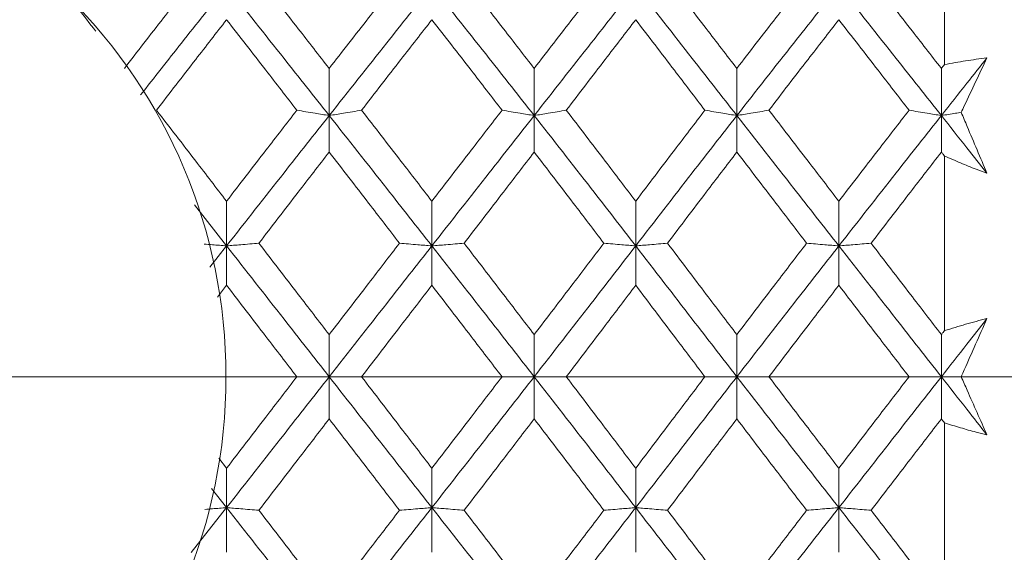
# Model space of a CAD drawing. Header units: inches. Extents: x 1 to 19.9, y 2.6 to 16.1.
# Tile 64 of 70: x 18.296 to 18.643, y 9.5 to 9.688. Entities that reach past the tile are written whole.
import ezdxf

# ---------------------------------------------------------------- set-up
doc = ezdxf.new("R2010")
doc.units = ezdxf.units.IN
doc.header["$MEASUREMENT"] = 0
doc.linetypes.add('CENTERX2', pattern=[0.8, 0.5, -0.1, 0.1, -0.1])
doc.layers.add('SLD-0', color=7, linetype='Continuous')

msp = doc.modelspace()

# ---------------------------------------------------------------- linework, layer by layer
at = {"color": 7, "linetype": 'Continuous', "lineweight": 15}
for p, q in [((18.62216, 9.73279), (18.62216, 9.67219)), ((18.40513, 9.65419), (18.40513, 9.67079)), ((18.47744, 9.65419), (18.47744, 9.67079)), ((18.54893, 9.65419), (18.54893, 9.67079)), ((18.62108, 9.65419), (18.62108, 9.67079)), ((18.40513, 9.65419), (18.40513, 9.64132)), ((18.47744, 9.65419), (18.47744, 9.64132)), ((18.54893, 9.65419), (18.54893, 9.64132)), ((18.62108, 9.65419), (18.62108, 9.64132)), ((18.62216, 9.63992), (18.62216, 9.57834)), ((18.35759, 9.6227), (18.36894, 9.60823)), ((18.36894, 9.60823), (18.36894, 9.62398)), ((18.44135, 9.60823), (18.44135, 9.62398)), ((18.51326, 9.60823), (18.51326, 9.62398)), ((18.58491, 9.60823), (18.58491, 9.62398)), ((18.36305, 9.60071), (18.36894, 9.60823)), ((18.36894, 9.60823), (18.36894, 9.59434)), ((18.44135, 9.60823), (18.44135, 9.59434)), ((18.51326, 9.60823), (18.51326, 9.59434)), ((18.58491, 9.60823), (18.58491, 9.59434)), ((18.36569, 9.5901), (18.36894, 9.59434)), ((18.40513, 9.56207), (18.40513, 9.57693)), ((18.47744, 9.56207), (18.47744, 9.57693)), ((18.54893, 9.56207), (18.54893, 9.57693)), ((18.62108, 9.56207), (18.62108, 9.57693)), ((18.40513, 9.56207), (18.40513, 9.54722)), ((18.47744, 9.56207), (18.47744, 9.54722)), ((18.54893, 9.56207), (18.54893, 9.54722)), ((18.62108, 9.56207), (18.62108, 9.54722)), ((18.62216, 9.54581), (18.62216, 9.48423)), ((18.36618, 9.53341), (18.36894, 9.52981)), ((18.36894, 9.51592), (18.36894, 9.52981)), ((18.44135, 9.51592), (18.44135, 9.52981)), ((18.51326, 9.51592), (18.51326, 9.52981)), ((18.58491, 9.51592), (18.58491, 9.52981)), ((18.36361, 9.52272), (18.36894, 9.51592)), ((18.3565, 9.50006), (18.36894, 9.51592)), ((18.36894, 9.51592), (18.36894, 9.50017)), ((18.44135, 9.51592), (18.44135, 9.50017)), ((18.51326, 9.51592), (18.51326, 9.50017)), ((18.58491, 9.51592), (18.58491, 9.50017))]:
    msp.add_line(p, q, dxfattribs=at)
msp.add_circle((18.17975, 9.56207), 0.18898, dxfattribs=at)
for points, knots in [([(18.30839, 9.70261), (18.31295, 9.69669), (18.31773, 9.69048), (18.32254, 9.68424), (18.32277, 9.68395)], [0, 0, 0, 0, 0.952501, 1, 1, 1, 1]), ([(18.3329, 9.67079), (18.33749, 9.67675), (18.3457, 9.68739), (18.35393, 9.69796), (18.35755, 9.70261)], [0, 0, 0, 0, 0.559485, 1, 1, 1, 1]), ([(18.38033, 9.70261), (18.38496, 9.69669), (18.39323, 9.68611), (18.40149, 9.67547), (18.40513, 9.67079)], [0, 0, 0, 0, 0.559867, 1, 1, 1, 1]), ([(18.40513, 9.67079), (18.40977, 9.67675), (18.41804, 9.68738), (18.4263, 9.69796), (18.42994, 9.70261)], [0, 0, 0, 0, 0.560066, 1, 1, 1, 1]), ([(18.45275, 9.70261), (18.45736, 9.69669), (18.4656, 9.68611), (18.47383, 9.67547), (18.47744, 9.67079)], [0, 0, 0, 0, 0.560447, 1, 1, 1, 1]), ([(18.47744, 9.67079), (18.48204, 9.67675), (18.49024, 9.68738), (18.49842, 9.69796), (18.50201, 9.70261)], [0, 0, 0, 0, 0.560645, 1, 1, 1, 1]), ([(18.52448, 9.70261), (18.52903, 9.69669), (18.53717, 9.6861), (18.54533, 9.67548), (18.54893, 9.67079)], [0, 0, 0, 0, 0.559215, 1, 1, 1, 1]), ([(18.54893, 9.67079), (18.55351, 9.67675), (18.5617, 9.68739), (18.56992, 9.69795), (18.57354, 9.70261)], [0, 0, 0, 0, 0.559413, 1, 1, 1, 1]), ([(18.59629, 9.70261), (18.60091, 9.69669), (18.60917, 9.68611), (18.61744, 9.67547), (18.62108, 9.67079)], [0, 0, 0, 0, 0.559794, 1, 1, 1, 1]), ([(18.3386, 9.66144), (18.34341, 9.66756), (18.35351, 9.68041), (18.36363, 9.69314), (18.36894, 9.6998)], [0, 0, 0, 0, 0.47635, 1, 1, 1, 1]), ([(18.36894, 9.6998), (18.37569, 9.69132), (18.38775, 9.67617), (18.39982, 9.66091), (18.40513, 9.65419)], [0, 0, 0, 0, 0.559738, 1, 1, 1, 1]), ([(18.40513, 9.65419), (18.4119, 9.66274), (18.42397, 9.67799), (18.43604, 9.69314), (18.44135, 9.6998)], [0, 0, 0, 0, 0.560166, 1, 1, 1, 1]), ([(18.44135, 9.6998), (18.4481, 9.69131), (18.46015, 9.67618), (18.47216, 9.66091), (18.47744, 9.65419)], [0, 0, 0, 0, 0.560594, 1, 1, 1, 1]), ([(18.47744, 9.65419), (18.48415, 9.66274), (18.49612, 9.67798), (18.50804, 9.69314), (18.51326, 9.6998)], [0, 0, 0, 0, 0.5610212, 1, 1, 1, 1]), ([(18.51326, 9.6998), (18.5199, 9.69132), (18.53176, 9.67616), (18.54368, 9.66092), (18.54893, 9.65419)], [0, 0, 0, 0, 0.559075, 1, 1, 1, 1]), ([(18.54893, 9.65419), (18.55562, 9.66274), (18.5676, 9.67801), (18.57961, 9.69313), (18.58491, 9.6998)], [0, 0, 0, 0, 0.559203, 1, 1, 1, 1]), ([(18.58491, 9.6998), (18.59165, 9.69132), (18.6037, 9.67616), (18.61576, 9.66091), (18.62108, 9.65419)], [0, 0, 0, 0, 0.5596306, 1, 1, 1, 1]), ([(18.34423, 9.65607), (18.34883, 9.66205), (18.35706, 9.67272), (18.3653, 9.68332), (18.36894, 9.68799)], [0, 0, 0, 0, 0.559577, 1, 1, 1, 1]), ([(18.36894, 9.68799), (18.37356, 9.68205), (18.38181, 9.67143), (18.39008, 9.66077), (18.39371, 9.65607)], [0, 0, 0, 0, 0.559775, 1, 1, 1, 1]), ([(18.41655, 9.65607), (18.42119, 9.66205), (18.42945, 9.67271), (18.43772, 9.68332), (18.44135, 9.68799)], [0, 0, 0, 0, 0.560157, 1, 1, 1, 1]), ([(18.44135, 9.68799), (18.44597, 9.68205), (18.45423, 9.67144), (18.46246, 9.66077), (18.46609, 9.65607)], [0, 0, 0, 0, 0.5603557, 1, 1, 1, 1]), ([(18.48877, 9.65607), (18.49335, 9.66205), (18.50153, 9.6727), (18.50968, 9.68333), (18.51326, 9.68799)], [0, 0, 0, 0, 0.560736, 1, 1, 1, 1]), ([(18.51326, 9.68799), (18.51781, 9.68205), (18.52593, 9.67143), (18.53407, 9.66077), (18.53765, 9.65607)], [0, 0, 0, 0, 0.559555, 1, 1, 1, 1]), ([(18.56024, 9.65607), (18.56483, 9.66205), (18.57305, 9.67272), (18.58128, 9.68332), (18.58491, 9.68799)], [0, 0, 0, 0, 0.559504, 1, 1, 1, 1]), ([(18.58491, 9.68799), (18.58952, 9.68205), (18.59777, 9.67143), (18.60603, 9.66077), (18.60966, 9.65607)], [0, 0, 0, 0, 0.559703, 1, 1, 1, 1]), ([(18.62108, 9.65419), (18.62408, 9.65799), (18.62944, 9.66477), (18.6348, 9.67153), (18.63716, 9.6745)], [0, 0, 0, 0, 0.559972, 1, 1, 1, 1]), ([(18.62216, 9.67219), (18.62465, 9.67264), (18.62839, 9.67331), (18.6334, 9.67403), (18.63591, 9.67434), (18.63716, 9.6745)], [0, 0, 0, 0, 0.49985, 0.749906, 1, 1, 1, 1]), ([(18.63716, 9.6745), (18.63583, 9.6717), (18.63316, 9.66611), (18.63013, 9.6597), (18.62844, 9.6561), (18.62808, 9.65533)], [0, 0, 0, 0, 0.440572, 0.881144, 1, 1, 1, 1]), ([(18.62108, 9.67079), (18.62128, 9.67105), (18.62164, 9.67152), (18.622, 9.67198), (18.62216, 9.67219)], [0, 0, 0, 0, 0.5599954, 1, 1, 1, 1]), ([(18.34423, 9.65607), (18.34883, 9.6501), (18.35706, 9.63941), (18.3653, 9.6287), (18.36894, 9.62398)], [0, 0, 0, 0, 0.5595768, 1, 1, 1, 1]), ([(18.36894, 9.62398), (18.37356, 9.62998), (18.38181, 9.6407), (18.39008, 9.65138), (18.39371, 9.65607)], [0, 0, 0, 0, 0.559775, 1, 1, 1, 1]), ([(18.39371, 9.65607), (18.39478, 9.6559), (18.39691, 9.65554), (18.4007, 9.65491), (18.40347, 9.65446), (18.40513, 9.65419)], [0, 0, 0, 0, 0.2840084, 0.5680169, 1, 1, 1, 1]), ([(18.41655, 9.65607), (18.41549, 9.6559), (18.41336, 9.65554), (18.40957, 9.65491), (18.4068, 9.65446), (18.40513, 9.65419)], [0, 0, 0, 0, 0.283992, 0.567985, 1, 1, 1, 1]), ([(18.41655, 9.65607), (18.42119, 9.65009), (18.42945, 9.63942), (18.43772, 9.6287), (18.44135, 9.62398)], [0, 0, 0, 0, 0.560157, 1, 1, 1, 1]), ([(18.44135, 9.62398), (18.44597, 9.62998), (18.45423, 9.64069), (18.46246, 9.65138), (18.46609, 9.65607)], [0, 0, 0, 0, 0.560356, 1, 1, 1, 1]), ([(18.46609, 9.65607), (18.46715, 9.6559), (18.46927, 9.65554), (18.47304, 9.65491), (18.47579, 9.65446), (18.47744, 9.65419)], [0, 0, 0, 0, 0.284599, 0.569198, 1, 1, 1, 1]), ([(18.48877, 9.65607), (18.48771, 9.65589), (18.4856, 9.65553), (18.48183, 9.65491), (18.47909, 9.65446), (18.47744, 9.65419)], [0, 0, 0, 0, 0.2848406, 0.5696813, 1, 1, 1, 1]), ([(18.48877, 9.65607), (18.49335, 9.65009), (18.50153, 9.63942), (18.50968, 9.62869), (18.51326, 9.62398)], [0, 0, 0, 0, 0.560736, 1, 1, 1, 1]), ([(18.51326, 9.62398), (18.51781, 9.62998), (18.52593, 9.6407), (18.53407, 9.65137), (18.53765, 9.65607)], [0, 0, 0, 0, 0.559555, 1, 1, 1, 1]), ([(18.53765, 9.65607), (18.53871, 9.65589), (18.54082, 9.65553), (18.54456, 9.65491), (18.54729, 9.65446), (18.54893, 9.65419)], [0, 0, 0, 0, 0.285309, 0.570618, 1, 1, 1, 1]), ([(18.56024, 9.65607), (18.55918, 9.65589), (18.55706, 9.65553), (18.55331, 9.65491), (18.55057, 9.65446), (18.54893, 9.65419)], [0, 0, 0, 0, 0.285003, 0.570006, 1, 1, 1, 1]), ([(18.56024, 9.65607), (18.56483, 9.6501), (18.57305, 9.63941), (18.58128, 9.6287), (18.58491, 9.62398)], [0, 0, 0, 0, 0.559504, 1, 1, 1, 1]), ([(18.58491, 9.62398), (18.58952, 9.62998), (18.59777, 9.6407), (18.60603, 9.65138), (18.60966, 9.65607)], [0, 0, 0, 0, 0.559703, 1, 1, 1, 1]), ([(18.60966, 9.65607), (18.61073, 9.6559), (18.61285, 9.65554), (18.61665, 9.65491), (18.61941, 9.65446), (18.62108, 9.65419)], [0, 0, 0, 0, 0.2840503, 0.5681006, 1, 1, 1, 1]), ([(18.36894, 9.60823), (18.37569, 9.61682), (18.38775, 9.63219), (18.39982, 9.64747), (18.40513, 9.65419)], [0, 0, 0, 0, 0.559738, 1, 1, 1, 1]), ([(18.40513, 9.65419), (18.4119, 9.64563), (18.42397, 9.63034), (18.43604, 9.61498), (18.44135, 9.60823)], [0, 0, 0, 0, 0.560166, 1, 1, 1, 1]), ([(18.44135, 9.60823), (18.4481, 9.61683), (18.46015, 9.63217), (18.47216, 9.64747), (18.47744, 9.65419)], [0, 0, 0, 0, 0.5605943, 1, 1, 1, 1]), ([(18.47744, 9.65419), (18.48415, 9.64563), (18.49612, 9.63036), (18.50804, 9.61498), (18.51326, 9.60823)], [0, 0, 0, 0, 0.5610212, 1, 1, 1, 1]), ([(18.51326, 9.60823), (18.5199, 9.61682), (18.53176, 9.6322), (18.54368, 9.64746), (18.54893, 9.65419)], [0, 0, 0, 0, 0.559075, 1, 1, 1, 1]), ([(18.54893, 9.65419), (18.55562, 9.64564), (18.5676, 9.63033), (18.57961, 9.61499), (18.58491, 9.60823)], [0, 0, 0, 0, 0.559203, 1, 1, 1, 1]), ([(18.58491, 9.60823), (18.59165, 9.61682), (18.6037, 9.63219), (18.61576, 9.64747), (18.62108, 9.65419)], [0, 0, 0, 0, 0.559631, 1, 1, 1, 1]), ([(18.62808, 9.65533), (18.62741, 9.65522), (18.6251, 9.65484), (18.62275, 9.65446), (18.62108, 9.65419)], [0, 0, 0, 0, 0.289943, 1, 1, 1, 1]), ([(18.62108, 9.65419), (18.62408, 9.6504), (18.62944, 9.64361), (18.6348, 9.63681), (18.63716, 9.63382)], [0, 0, 0, 0, 0.559972, 1, 1, 1, 1]), ([(18.62808, 9.65533), (18.62878, 9.65367), (18.63181, 9.64647), (18.63484, 9.63932), (18.63716, 9.63382)], [0, 0, 0, 0, 0.231715, 1, 1, 1, 1]), ([(18.38033, 9.60917), (18.38496, 9.61518), (18.39323, 9.62591), (18.40149, 9.63661), (18.40513, 9.64132)], [0, 0, 0, 0, 0.559867, 1, 1, 1, 1]), ([(18.40513, 9.64132), (18.40977, 9.63533), (18.41804, 9.62462), (18.4263, 9.61389), (18.42994, 9.60917)], [0, 0, 0, 0, 0.560066, 1, 1, 1, 1]), ([(18.45275, 9.60917), (18.45736, 9.61518), (18.4656, 9.62591), (18.47383, 9.63661), (18.47744, 9.64132)], [0, 0, 0, 0, 0.560447, 1, 1, 1, 1]), ([(18.47744, 9.64132), (18.48204, 9.63532), (18.49024, 9.62463), (18.49842, 9.61389), (18.50201, 9.60917)], [0, 0, 0, 0, 0.560645, 1, 1, 1, 1]), ([(18.52448, 9.60917), (18.52903, 9.61518), (18.53717, 9.62592), (18.54533, 9.63661), (18.54893, 9.64132)], [0, 0, 0, 0, 0.559215, 1, 1, 1, 1]), ([(18.54893, 9.64132), (18.55351, 9.63533), (18.5617, 9.62462), (18.56992, 9.61389), (18.57354, 9.60917)], [0, 0, 0, 0, 0.559413, 1, 1, 1, 1]), ([(18.59629, 9.60917), (18.60091, 9.61518), (18.60917, 9.62591), (18.61744, 9.63661), (18.62108, 9.64132)], [0, 0, 0, 0, 0.559794, 1, 1, 1, 1]), ([(18.62108, 9.64132), (18.62128, 9.64106), (18.62164, 9.64059), (18.622, 9.64012), (18.62216, 9.63992)], [0, 0, 0, 0, 0.559995, 1, 1, 1, 1]), ([(18.63716, 9.63382), (18.63591, 9.63429), (18.63277, 9.63547), (18.62777, 9.63748), (18.62403, 9.6391), (18.62216, 9.63992)], [0, 0, 0, 0, 0.249909, 0.624893, 1, 1, 1, 1]), ([(18.36102, 9.60887), (18.362, 9.60879), (18.36461, 9.60858), (18.36727, 9.60836), (18.36894, 9.60823)], [0, 0, 0, 0, 0.375804, 1, 1, 1, 1]), ([(18.38033, 9.60917), (18.37927, 9.60908), (18.37714, 9.6089), (18.37336, 9.60858), (18.3706, 9.60836), (18.36894, 9.60823)], [0, 0, 0, 0, 0.2841848, 0.5683696, 1, 1, 1, 1]), ([(18.36894, 9.60823), (18.37569, 9.59962), (18.38775, 9.58424), (18.39982, 9.56885), (18.40513, 9.56207)], [0, 0, 0, 0, 0.559738, 1, 1, 1, 1]), ([(18.38033, 9.60917), (18.38496, 9.60315), (18.39323, 9.59241), (18.40149, 9.58166), (18.40513, 9.57693)], [0, 0, 0, 0, 0.559867, 1, 1, 1, 1]), ([(18.40513, 9.57693), (18.40977, 9.58295), (18.41804, 9.5937), (18.4263, 9.60444), (18.42994, 9.60917)], [0, 0, 0, 0, 0.560066, 1, 1, 1, 1]), ([(18.40513, 9.56207), (18.4119, 9.5707), (18.42397, 9.58609), (18.43604, 9.60146), (18.44135, 9.60823)], [0, 0, 0, 0, 0.560166, 1, 1, 1, 1]), ([(18.42994, 9.60917), (18.431, 9.60908), (18.43313, 9.6089), (18.43692, 9.60858), (18.43968, 9.60836), (18.44135, 9.60823)], [0, 0, 0, 0, 0.284098, 0.568196, 1, 1, 1, 1]), ([(18.45275, 9.60917), (18.45168, 9.60908), (18.44956, 9.6089), (18.44577, 9.60858), (18.44301, 9.60836), (18.44135, 9.60823)], [0, 0, 0, 0, 0.2842111, 0.5684222, 1, 1, 1, 1]), ([(18.44135, 9.60823), (18.4481, 9.59961), (18.46015, 9.58425), (18.47216, 9.56885), (18.47744, 9.56207)], [0, 0, 0, 0, 0.560594, 1, 1, 1, 1]), ([(18.45275, 9.60917), (18.45736, 9.60315), (18.4656, 9.59242), (18.47383, 9.58166), (18.47744, 9.57693)], [0, 0, 0, 0, 0.560447, 1, 1, 1, 1]), ([(18.47744, 9.57693), (18.48204, 9.58295), (18.49024, 9.5937), (18.49842, 9.60445), (18.50201, 9.60917)], [0, 0, 0, 0, 0.5606451, 1, 1, 1, 1]), ([(18.47744, 9.56207), (18.48415, 9.5707), (18.49612, 9.58608), (18.50804, 9.60147), (18.51326, 9.60823)], [0, 0, 0, 0, 0.561021, 1, 1, 1, 1]), ([(18.50201, 9.60917), (18.50307, 9.60908), (18.50518, 9.6089), (18.50892, 9.60858), (18.51163, 9.60836), (18.51326, 9.60823)], [0, 0, 0, 0, 0.2855092, 0.5710184, 1, 1, 1, 1]), ([(18.52448, 9.60917), (18.52343, 9.60908), (18.52133, 9.6089), (18.5176, 9.60858), (18.51489, 9.60836), (18.51326, 9.60823)], [0, 0, 0, 0, 0.285861, 0.571724, 1, 1, 1, 1]), ([(18.51326, 9.60823), (18.5199, 9.59962), (18.53176, 9.58423), (18.54368, 9.56885), (18.54893, 9.56207)], [0, 0, 0, 0, 0.559075, 1, 1, 1, 1]), ([(18.52448, 9.60917), (18.52903, 9.60316), (18.53717, 9.59241), (18.54533, 9.58166), (18.54893, 9.57693)], [0, 0, 0, 0, 0.559215, 1, 1, 1, 1]), ([(18.54893, 9.57693), (18.55351, 9.58295), (18.5617, 9.59371), (18.56992, 9.60444), (18.57354, 9.60917)], [0, 0, 0, 0, 0.559413, 1, 1, 1, 1]), ([(18.54893, 9.56207), (18.55562, 9.57069), (18.5676, 9.5861), (18.57961, 9.60146), (18.58491, 9.60823)], [0, 0, 0, 0, 0.5592027, 1, 1, 1, 1]), ([(18.57354, 9.60917), (18.5746, 9.60908), (18.57672, 9.6089), (18.5805, 9.60858), (18.58325, 9.60836), (18.58491, 9.60823)], [0, 0, 0, 0, 0.284475, 0.568949, 1, 1, 1, 1]), ([(18.59629, 9.60917), (18.59523, 9.60908), (18.5931, 9.6089), (18.58932, 9.60858), (18.58657, 9.60836), (18.58491, 9.60823)], [0, 0, 0, 0, 0.284297, 0.568594, 1, 1, 1, 1]), ([(18.58491, 9.60823), (18.59165, 9.59962), (18.6037, 9.58424), (18.61576, 9.56885), (18.62108, 9.56207)], [0, 0, 0, 0, 0.559631, 1, 1, 1, 1]), ([(18.59629, 9.60917), (18.60091, 9.60315), (18.60917, 9.59241), (18.61744, 9.58166), (18.62108, 9.57693)], [0, 0, 0, 0, 0.559794, 1, 1, 1, 1]), ([(18.36894, 9.59434), (18.37356, 9.58832), (18.38181, 9.57756), (18.39008, 9.56681), (18.39371, 9.56207)], [0, 0, 0, 0, 0.559775, 1, 1, 1, 1]), ([(18.41655, 9.56207), (18.42119, 9.5681), (18.42945, 9.57885), (18.43772, 9.58961), (18.44135, 9.59434)], [0, 0, 0, 0, 0.560157, 1, 1, 1, 1]), ([(18.44135, 9.59434), (18.44597, 9.58831), (18.45423, 9.57757), (18.46246, 9.56681), (18.46609, 9.56207)], [0, 0, 0, 0, 0.560356, 1, 1, 1, 1]), ([(18.48877, 9.56207), (18.49335, 9.5681), (18.50153, 9.57885), (18.50968, 9.58961), (18.51326, 9.59434)], [0, 0, 0, 0, 0.560736, 1, 1, 1, 1]), ([(18.51326, 9.59434), (18.51781, 9.58832), (18.52593, 9.57756), (18.53407, 9.56681), (18.53765, 9.56207)], [0, 0, 0, 0, 0.559555, 1, 1, 1, 1]), ([(18.56024, 9.56207), (18.56483, 9.5681), (18.57305, 9.57886), (18.58128, 9.5896), (18.58491, 9.59434)], [0, 0, 0, 0, 0.5595044, 1, 1, 1, 1]), ([(18.58491, 9.59434), (18.58952, 9.58832), (18.59777, 9.57756), (18.60603, 9.56681), (18.60966, 9.56207)], [0, 0, 0, 0, 0.559703, 1, 1, 1, 1]), ([(18.62108, 9.56207), (18.62408, 9.5659), (18.62944, 9.57274), (18.6348, 9.57957), (18.63716, 9.58258)], [0, 0, 0, 0, 0.559972, 1, 1, 1, 1]), ([(18.62216, 9.57834), (18.62465, 9.57911), (18.62839, 9.58026), (18.6334, 9.58163), (18.63591, 9.58226), (18.63716, 9.58258)], [0, 0, 0, 0, 0.49985, 0.749906, 1, 1, 1, 1]), ([(18.63716, 9.58258), (18.63583, 9.57958), (18.63316, 9.57358), (18.63013, 9.56674), (18.62844, 9.56289), (18.62808, 9.56207)], [0, 0, 0, 0, 0.440572, 0.881144, 1, 1, 1, 1]), ([(18.62108, 9.57693), (18.62128, 9.57719), (18.62164, 9.57766), (18.622, 9.57813), (18.62216, 9.57834)], [0, 0, 0, 0, 0.559995, 1, 1, 1, 1]), ([(18.36894, 9.52981), (18.37356, 9.53583), (18.38181, 9.54659), (18.39008, 9.55734), (18.39371, 9.56207)], [0, 0, 0, 0, 0.559775, 1, 1, 1, 1]), ([(18.36894, 9.51592), (18.37569, 9.52453), (18.38775, 9.53991), (18.39982, 9.5553), (18.40513, 9.56207)], [0, 0, 0, 0, 0.559738, 1, 1, 1, 1]), ([(18.39371, 9.56207), (18.39478, 9.56207), (18.39691, 9.56207), (18.4007, 9.56207), (18.40347, 9.56207), (18.40513, 9.56207)], [0, 0, 0, 0, 0.2840084, 0.5680169, 1, 1, 1, 1]), ([(18.41655, 9.56207), (18.41549, 9.56207), (18.41336, 9.56207), (18.40957, 9.56207), (18.4068, 9.56207), (18.40513, 9.56207)], [0, 0, 0, 0, 0.283992, 0.567985, 1, 1, 1, 1]), ([(18.40513, 9.56207), (18.4119, 9.55345), (18.42397, 9.53806), (18.43604, 9.52269), (18.44135, 9.51592)], [0, 0, 0, 0, 0.560166, 1, 1, 1, 1]), ([(18.41655, 9.56207), (18.42119, 9.55605), (18.42945, 9.5453), (18.43772, 9.53454), (18.44135, 9.52981)], [0, 0, 0, 0, 0.560157, 1, 1, 1, 1]), ([(18.44135, 9.51592), (18.4481, 9.52454), (18.46015, 9.5399), (18.47216, 9.5553), (18.47744, 9.56207)], [0, 0, 0, 0, 0.560594, 1, 1, 1, 1]), ([(18.44135, 9.52981), (18.44597, 9.53584), (18.45423, 9.54658), (18.46246, 9.55734), (18.46609, 9.56207)], [0, 0, 0, 0, 0.560356, 1, 1, 1, 1]), ([(18.46609, 9.56207), (18.46715, 9.56207), (18.46927, 9.56207), (18.47304, 9.56207), (18.47579, 9.56207), (18.47744, 9.56207)], [0, 0, 0, 0, 0.284599, 0.569198, 1, 1, 1, 1]), ([(18.48877, 9.56207), (18.48771, 9.56207), (18.4856, 9.56207), (18.48183, 9.56207), (18.47909, 9.56207), (18.47744, 9.56207)], [0, 0, 0, 0, 0.284841, 0.569681, 1, 1, 1, 1]), ([(18.47744, 9.56207), (18.48415, 9.55345), (18.49612, 9.53807), (18.50804, 9.52268), (18.51326, 9.51592)], [0, 0, 0, 0, 0.561021, 1, 1, 1, 1]), ([(18.48877, 9.56207), (18.49335, 9.55605), (18.50153, 9.5453), (18.50968, 9.53454), (18.51326, 9.52981)], [0, 0, 0, 0, 0.560736, 1, 1, 1, 1]), ([(18.51326, 9.51592), (18.5199, 9.52453), (18.53176, 9.53992), (18.54368, 9.5553), (18.54893, 9.56207)], [0, 0, 0, 0, 0.559075, 1, 1, 1, 1]), ([(18.51326, 9.52981), (18.51781, 9.53583), (18.52593, 9.54659), (18.53407, 9.55734), (18.53765, 9.56207)], [0, 0, 0, 0, 0.559555, 1, 1, 1, 1]), ([(18.53765, 9.56207), (18.53871, 9.56207), (18.54082, 9.56207), (18.54456, 9.56207), (18.54729, 9.56207), (18.54893, 9.56207)], [0, 0, 0, 0, 0.2853089, 0.5706178, 1, 1, 1, 1]), ([(18.56024, 9.56207), (18.55918, 9.56207), (18.55706, 9.56207), (18.55331, 9.56207), (18.55057, 9.56207), (18.54893, 9.56207)], [0, 0, 0, 0, 0.285003, 0.570006, 1, 1, 1, 1]), ([(18.54893, 9.56207), (18.55562, 9.55346), (18.5676, 9.53805), (18.57961, 9.52269), (18.58491, 9.51592)], [0, 0, 0, 0, 0.559203, 1, 1, 1, 1]), ([(18.56024, 9.56207), (18.56483, 9.55605), (18.57305, 9.54529), (18.58128, 9.53455), (18.58491, 9.52981)], [0, 0, 0, 0, 0.559504, 1, 1, 1, 1]), ([(18.58491, 9.51592), (18.59165, 9.52453), (18.6037, 9.53991), (18.61576, 9.5553), (18.62108, 9.56207)], [0, 0, 0, 0, 0.559631, 1, 1, 1, 1]), ([(18.58491, 9.52981), (18.58952, 9.53583), (18.59777, 9.54659), (18.60603, 9.55734), (18.60966, 9.56207)], [0, 0, 0, 0, 0.559703, 1, 1, 1, 1]), ([(18.60966, 9.56207), (18.61073, 9.56207), (18.61285, 9.56207), (18.61665, 9.56207), (18.61941, 9.56207), (18.62108, 9.56207)], [0, 0, 0, 0, 0.2840503, 0.5681006, 1, 1, 1, 1]), ([(18.62108, 9.56207), (18.62408, 9.55825), (18.62944, 9.55141), (18.6348, 9.54458), (18.63716, 9.54157)], [0, 0, 0, 0, 0.559972, 1, 1, 1, 1]), ([(18.62808, 9.56207), (18.62741, 9.56207), (18.6251, 9.56207), (18.62275, 9.56207), (18.62108, 9.56207)], [0, 0, 0, 0, 0.289943, 1, 1, 1, 1]), ([(18.62808, 9.56207), (18.62878, 9.56048), (18.63181, 9.55361), (18.63484, 9.5468), (18.63716, 9.54157)], [0, 0, 0, 0, 0.2317154, 1, 1, 1, 1]), ([(18.38033, 9.51498), (18.38496, 9.521), (18.39323, 9.53174), (18.40149, 9.54249), (18.40513, 9.54722)], [0, 0, 0, 0, 0.559867, 1, 1, 1, 1]), ([(18.40513, 9.54722), (18.40977, 9.5412), (18.41804, 9.53045), (18.4263, 9.51971), (18.42994, 9.51498)], [0, 0, 0, 0, 0.560066, 1, 1, 1, 1]), ([(18.45275, 9.51498), (18.45736, 9.521), (18.4656, 9.53173), (18.47383, 9.54249), (18.47744, 9.54722)], [0, 0, 0, 0, 0.560447, 1, 1, 1, 1]), ([(18.47744, 9.54722), (18.48204, 9.5412), (18.49024, 9.53045), (18.49842, 9.5197), (18.50201, 9.51498)], [0, 0, 0, 0, 0.560645, 1, 1, 1, 1]), ([(18.52448, 9.51498), (18.52903, 9.52099), (18.53717, 9.53174), (18.54533, 9.54249), (18.54893, 9.54722)], [0, 0, 0, 0, 0.559215, 1, 1, 1, 1]), ([(18.54893, 9.54722), (18.55351, 9.5412), (18.5617, 9.53044), (18.56992, 9.51971), (18.57354, 9.51498)], [0, 0, 0, 0, 0.559413, 1, 1, 1, 1]), ([(18.59629, 9.51498), (18.60091, 9.521), (18.60917, 9.53174), (18.61744, 9.54249), (18.62108, 9.54722)], [0, 0, 0, 0, 0.559794, 1, 1, 1, 1]), ([(18.62108, 9.54722), (18.62128, 9.54696), (18.62164, 9.54649), (18.622, 9.54602), (18.62216, 9.54581)], [0, 0, 0, 0, 0.559995, 1, 1, 1, 1]), ([(18.63716, 9.54157), (18.63591, 9.54189), (18.63277, 9.54268), (18.62777, 9.54407), (18.62403, 9.54523), (18.62216, 9.54581)], [0, 0, 0, 0, 0.249909, 0.624893, 1, 1, 1, 1]), ([(18.36128, 9.5153), (18.36218, 9.51537), (18.3647, 9.51558), (18.36727, 9.51579), (18.36894, 9.51592)], [0, 0, 0, 0, 0.354467, 1, 1, 1, 1]), ([(18.38033, 9.51498), (18.37927, 9.51507), (18.37714, 9.51525), (18.37336, 9.51557), (18.3706, 9.51579), (18.36894, 9.51592)], [0, 0, 0, 0, 0.2841848, 0.5683696, 1, 1, 1, 1]), ([(18.36894, 9.51592), (18.37569, 9.50733), (18.38775, 9.49196), (18.39982, 9.47668), (18.40513, 9.46996)], [0, 0, 0, 0, 0.559738, 1, 1, 1, 1]), ([(18.38033, 9.51498), (18.38496, 9.50897), (18.39323, 9.49824), (18.40149, 9.48754), (18.40513, 9.48283)], [0, 0, 0, 0, 0.559867, 1, 1, 1, 1]), ([(18.40513, 9.46996), (18.4119, 9.47852), (18.42397, 9.49381), (18.43604, 9.50917), (18.44135, 9.51592)], [0, 0, 0, 0, 0.5601662, 1, 1, 1, 1]), ([(18.40513, 9.48283), (18.40977, 9.48882), (18.41804, 9.49953), (18.4263, 9.51026), (18.42994, 9.51498)], [0, 0, 0, 0, 0.560066, 1, 1, 1, 1]), ([(18.42994, 9.51498), (18.431, 9.51507), (18.43313, 9.51525), (18.43692, 9.51557), (18.43968, 9.51579), (18.44135, 9.51592)], [0, 0, 0, 0, 0.284098, 0.568196, 1, 1, 1, 1]), ([(18.45275, 9.51498), (18.45168, 9.51507), (18.44956, 9.51525), (18.44577, 9.51557), (18.44301, 9.51579), (18.44135, 9.51592)], [0, 0, 0, 0, 0.2842111, 0.5684222, 1, 1, 1, 1]), ([(18.44135, 9.51592), (18.4481, 9.50732), (18.46015, 9.49198), (18.47216, 9.47668), (18.47744, 9.46996)], [0, 0, 0, 0, 0.560594, 1, 1, 1, 1]), ([(18.45275, 9.51498), (18.45736, 9.50897), (18.4656, 9.49824), (18.47383, 9.48754), (18.47744, 9.48283)], [0, 0, 0, 0, 0.560447, 1, 1, 1, 1]), ([(18.47744, 9.46996), (18.48415, 9.47852), (18.49612, 9.49379), (18.50804, 9.50917), (18.51326, 9.51592)], [0, 0, 0, 0, 0.5610212, 1, 1, 1, 1]), ([(18.47744, 9.48283), (18.48204, 9.48883), (18.49024, 9.49952), (18.49842, 9.51026), (18.50201, 9.51498)], [0, 0, 0, 0, 0.560645, 1, 1, 1, 1]), ([(18.50201, 9.51498), (18.50307, 9.51507), (18.50518, 9.51525), (18.50892, 9.51557), (18.51163, 9.51579), (18.51326, 9.51592)], [0, 0, 0, 0, 0.285509, 0.571018, 1, 1, 1, 1]), ([(18.52448, 9.51498), (18.52343, 9.51507), (18.52133, 9.51525), (18.5176, 9.51557), (18.51489, 9.51579), (18.51326, 9.51592)], [0, 0, 0, 0, 0.285861, 0.571724, 1, 1, 1, 1]), ([(18.51326, 9.51592), (18.5199, 9.50733), (18.53176, 9.49195), (18.54368, 9.47669), (18.54893, 9.46996)], [0, 0, 0, 0, 0.559075, 1, 1, 1, 1]), ([(18.52448, 9.51498), (18.52903, 9.50897), (18.53717, 9.49823), (18.54533, 9.48754), (18.54893, 9.48283)], [0, 0, 0, 0, 0.559215, 1, 1, 1, 1]), ([(18.54893, 9.46996), (18.55562, 9.47851), (18.5676, 9.49382), (18.57961, 9.50916), (18.58491, 9.51592)], [0, 0, 0, 0, 0.5592027, 1, 1, 1, 1]), ([(18.54893, 9.48283), (18.55351, 9.48882), (18.5617, 9.49953), (18.56992, 9.51026), (18.57354, 9.51498)], [0, 0, 0, 0, 0.559413, 1, 1, 1, 1]), ([(18.57354, 9.51498), (18.5746, 9.51507), (18.57672, 9.51525), (18.5805, 9.51557), (18.58325, 9.51579), (18.58491, 9.51592)], [0, 0, 0, 0, 0.284475, 0.568949, 1, 1, 1, 1]), ([(18.59629, 9.51498), (18.59523, 9.51507), (18.5931, 9.51525), (18.58932, 9.51557), (18.58657, 9.51579), (18.58491, 9.51592)], [0, 0, 0, 0, 0.284297, 0.568594, 1, 1, 1, 1]), ([(18.58491, 9.51592), (18.59165, 9.50733), (18.6037, 9.49196), (18.61576, 9.47668), (18.62108, 9.46996)], [0, 0, 0, 0, 0.559631, 1, 1, 1, 1]), ([(18.59629, 9.51498), (18.60091, 9.50897), (18.60917, 9.49824), (18.61744, 9.48754), (18.62108, 9.48283)], [0, 0, 0, 0, 0.559794, 1, 1, 1, 1])]:
    msp.add_open_spline(points, degree=3, knots=knots, dxfattribs=at)
at = {"layer": 'SLD-0', "color": 7, "linetype": 'CENTERX2', "lineweight": 0}
msp.add_line((16.63957, 9.56207), (19.85621, 9.56207), dxfattribs=at)

doc.saveas('drawing.dxf')
